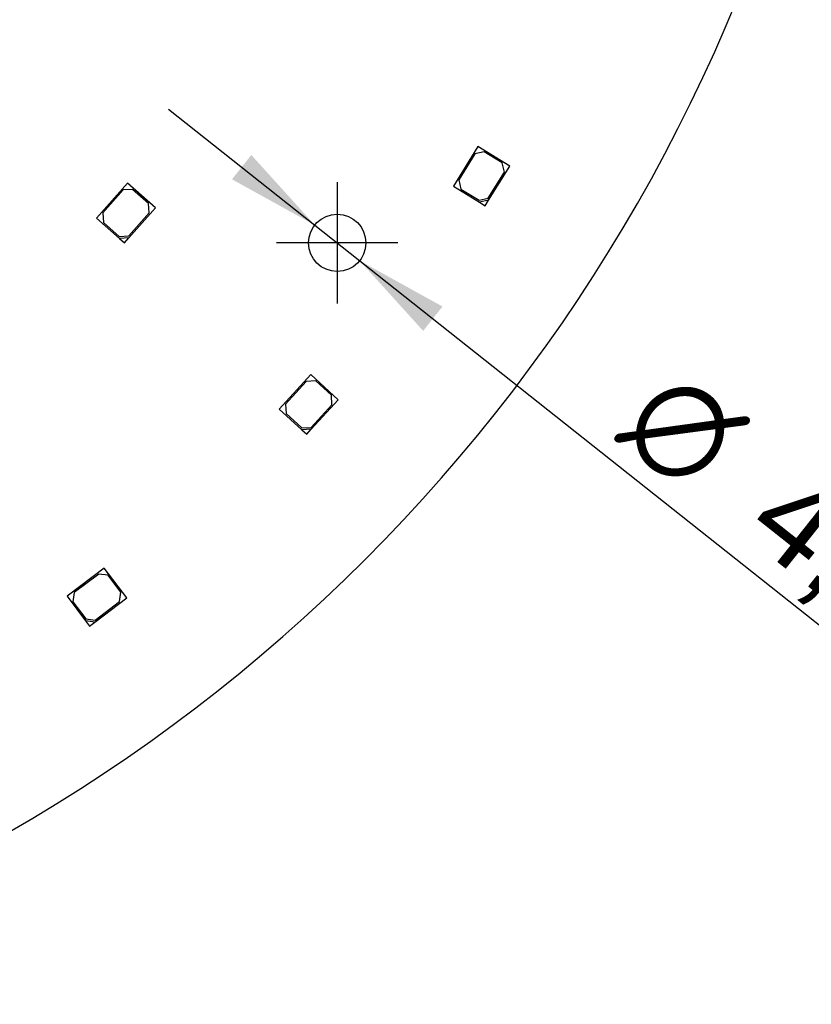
# Model space of a CAD drawing. Header units: millimetres. Extents: x 16 to 406, y 13 to 285.
# Tile 8 of 15: x 189 to 219, y 118 to 155. Entities that reach past the tile are written whole.
import ezdxf
from ezdxf.enums import TextEntityAlignment as Align
from ezdxf.lldxf.tags import DXFTag

# ---------------------------------------------------------------- set-up
doc = ezdxf.new("R2010")
doc.units = ezdxf.units.MM
for name, color, linetype in [('Default', 7, 'Continuous'), ('LED_2835', 7, 'Continuous'), ('PCB_RDLED255', 7, 'Continuous')]:
    doc.layers.add(name, color=color, linetype=linetype)
doc.styles.add('SEACAD_Arial', font='arial.ttf')
doc.styles.add('SEACAD_Solid_Edge_ANSI1_Symbols', font='semeca1.ttf')
tags = doc.linetypes.add('CENTER2', pattern=[28.575, 19.05, -3.175, 3.175, -3.175]).pattern_tags.tags
tags[10:11] = [DXFTag(74, 4), DXFTag(75, 0), DXFTag(340, '0'), DXFTag(46, 0.0), DXFTag(50, 0.0), DXFTag(44, 0.0), DXFTag(45, 0.0)]
tags[8:9] = [DXFTag(74, 4), DXFTag(75, 0), DXFTag(340, '0'), DXFTag(46, 0.0), DXFTag(50, 0.0), DXFTag(44, 0.0), DXFTag(45, 0.0)]
tags[6:7] = [DXFTag(74, 4), DXFTag(75, 0), DXFTag(340, '0'), DXFTag(46, 0.0), DXFTag(50, 0.0), DXFTag(44, 0.0), DXFTag(45, 0.0)]
tags[4:5] = [DXFTag(74, 4), DXFTag(75, 0), DXFTag(340, '0'), DXFTag(46, 0.0), DXFTag(50, 0.0), DXFTag(44, 0.0), DXFTag(45, 0.0)]
doc.dimstyles.new('ISO', dxfattribs={"dimtxt": 3.5, "dimasz": 3.5, "dimexe": 1.75, "dimexo": 0, "dimgap": 0.875, "dimtad": 1, "dimlfac": 2, "dimtxsty": 'SEACAD_Arial', "dimblk1": '_SE_FILLED', "dimblk2": '_SE_FILLED', "dimsah": 1, "dimcen": 1.75, "dimadec": 0, "dimazin": 0, "dimtfac": 0.5, "dimtdec": 3, "dimtmove": 0, "dimatfit": 3, "dimfxl": 1, "dimarcsym": 0})

# ---------------------------------------------------------------- blocks, each defined once
blk = doc.blocks.new('SEANNOT_GROUP4')
at = {"layer": 'Default', "color": 7, "linetype": 'CENTER2'}
for p, q in [((200.833, 149.256), (200.833, 144.706)), ((203.108, 146.981), (198.558, 146.981))]:
    blk.add_line(p, q, dxfattribs=at)
blk = doc.blocks.new('SE')
at = {"layer": 'LED_2835', "color": 7, "linetype": 'Continuous'}
for p, q in [((206.11, 150.602), (205.189, 149.114)), ((205.995, 150.321), (205.389, 149.343)), ((206.339, 150.402), (205.995, 150.321)), ((207.301, 149.865), (206.11, 150.602)), ((207.019, 149.981), (206.339, 150.402)), ((207.1, 149.636), (207.019, 149.981)), ((206.495, 148.659), (207.1, 149.636)), ((206.511, 148.59), (207.301, 149.865)), ((192.965, 149.224), (191.804, 147.914)), ((194.013, 148.295), (192.965, 149.224)), ((205.389, 149.343), (205.47, 148.999)), ((192.803, 148.966), (192.041, 148.105)), ((193.156, 148.987), (192.803, 148.966)), ((193.755, 148.457), (193.156, 148.987)), ((205.189, 149.114), (206.167, 148.509)), ((205.47, 148.999), (206.151, 148.578)), ((206.151, 148.578), (206.495, 148.659)), ((206.511, 148.59), (206.167, 148.509)), ((206.167, 148.509), (206.379, 148.377)), ((206.379, 148.377), (206.511, 148.59)), ((192.041, 148.105), (192.062, 147.752)), ((193.014, 147.243), (193.776, 148.104)), ((193.018, 147.173), (194.013, 148.295)), ((193.776, 148.104), (193.755, 148.457)), ((191.804, 147.914), (192.665, 147.151)), ((192.062, 147.752), (192.661, 147.222)), ((192.661, 147.222), (193.014, 147.243)), ((193.018, 147.173), (192.665, 147.151)), ((192.665, 147.151), (192.852, 146.985)), ((192.852, 146.985), (193.018, 147.173)), ((199.837, 142.043), (198.658, 140.75)), ((200.872, 141.1), (199.837, 142.043)), ((199.672, 141.787), (198.897, 140.938)), ((200.025, 141.804), (199.672, 141.787)), ((200.617, 141.265), (200.025, 141.804)), ((199.861, 139.991), (200.872, 141.1)), ((200.633, 140.912), (200.617, 141.265)), ((198.658, 140.75), (199.508, 139.975)), ((198.897, 140.938), (198.914, 140.584)), ((199.858, 140.062), (200.633, 140.912)), ((198.914, 140.584), (199.505, 140.045)), ((199.505, 140.045), (199.858, 140.062)), ((199.861, 139.991), (199.508, 139.975)), ((199.693, 139.806), (199.861, 139.991)), ((199.508, 139.975), (199.693, 139.806)), ((192.098, 134.782), (190.702, 133.727)), ((191.889, 134.561), (190.972, 133.868)), ((192.239, 134.512), (191.889, 134.561)), ((192.942, 133.665), (192.098, 134.782)), ((192.721, 133.874), (192.239, 134.512)), ((190.702, 133.727), (191.395, 132.81)), ((190.972, 133.868), (190.923, 133.518)), ((192.673, 133.524), (192.721, 133.874)), ((190.923, 133.518), (191.405, 132.88)), ((191.745, 132.761), (192.942, 133.665)), ((191.755, 132.831), (192.673, 133.524)), ((191.395, 132.81), (191.546, 132.61)), ((191.745, 132.761), (191.395, 132.81)), ((191.405, 132.88), (191.755, 132.831)), ((191.546, 132.61), (191.745, 132.761))]:
    blk.add_line(p, q, dxfattribs=at)
at = {"layer": 'PCB_RDLED255', "color": 7, "linetype": 'Continuous'}
blk.add_circle((200.833, 146.981), 1.075, dxfattribs=at)
blk.add_arc((156.789, 180.171), 63.75, 284.38979, 345.61021, dxfattribs=at)
blk = doc.blocks.new('DMBLK3')
at = {"layer": 'Default', "linetype": 'Continuous'}
for points in [[(194.61, 227.074), (195.511, 226.333), (197.284, 229.407)], [(118.066, 134.008), (116.293, 130.934), (118.967, 133.267)]]:
    blk.add_hatch(color=7, dxfattribs=at).paths.add_polyline_path(points)
at = {"layer": 'Default', "color": 7, "linetype": 'Continuous'}
for p, q in [((197.284, 229.407), (210.643, 245.65)), ((116.293, 130.934), (197.284, 229.407))]:
    blk.add_line(p, q, dxfattribs=at)
for s, style, p in [('255', 'SEACAD_Arial', (201.266, 241.137)), ('O', 'SEACAD_Solid_Edge_ANSI1_Symbols', (197.457, 236.505))]:
    blk.add_text(s, height=3.5, rotation=50.5639, dxfattribs=dict(at, style=style)).set_placement(p, align=Align.TOP_LEFT)
blk = doc.blocks.new('_SE_FILLED')
at = {"color": 0}
blk.add_line((0, 0), (-1, 0), dxfattribs=at)
blk.add_solid([(0, 0), (-1, -0.1665), (-1, 0.1665), (0, 0)], dxfattribs=at)
blk = doc.blocks.new('DMBLK4')
at = {"layer": 'Default', "linetype": 'Continuous'}
for points in [[(197.611, 150.28), (196.886, 149.366), (199.991, 147.649)], [(204.78, 144.595), (201.675, 146.313), (204.055, 143.681)]]:
    blk.add_hatch(color=7, dxfattribs=at).paths.add_polyline_path(points)
at = {"layer": 'Default', "color": 7, "linetype": 'Continuous'}
for p, q in [((194.506, 151.998), (201.675, 146.313)), ((201.675, 146.313), (232.351, 121.988))]:
    blk.add_line(p, q, dxfattribs=at)
for s, style, p in [('O', 'SEACAD_Solid_Edge_ANSI1_Symbols', (213.481, 142.535)), ('4,3', 'SEACAD_Arial', (218.18, 138.809)), ('(x12)', 'SEACAD_Arial', (225.465, 133.032))]:
    blk.add_text(s, height=3.5, rotation=321.5865, dxfattribs=dict(at, style=style)).set_placement(p, align=Align.TOP_LEFT)

msp = doc.modelspace()

# ---------------------------------------------------------------- block references
at = {"layer": 'Default'}
for name in ['SE', 'SEANNOT_GROUP4']:
    msp.add_blockref(name, (0, 0), dxfattribs=at)

# ---------------------------------------------------------------- dimensions: what is measured, and where the dimension line sits
at = {"layer": 'Default', "color": 7, "linetype": 'Continuous'}
for p1, p2, text, picture, middle in [((116.2934, 130.9345), (197.2837, 229.407), '\\A1;<>', 'DMBLK3', (200.0575, 232.7795)), ((199.9907, 147.6486), (201.6754, 146.3128), '\\A1;<> (x12)', 'DMBLK4', (209.8026, 139.8681))]:
    dim = msp.add_diameter_dim_2p(p1=p1, p2=p2, text=text, dimstyle='ISO', override={"dimtmove": 1, "dimtolj": 1}, dxfattribs=at)
    dim.commit()
    dim.dimension.update_dxf_attribs({"geometry": picture, "text_midpoint": middle, "dimtype": 163})

doc.saveas('drawing.dxf')
